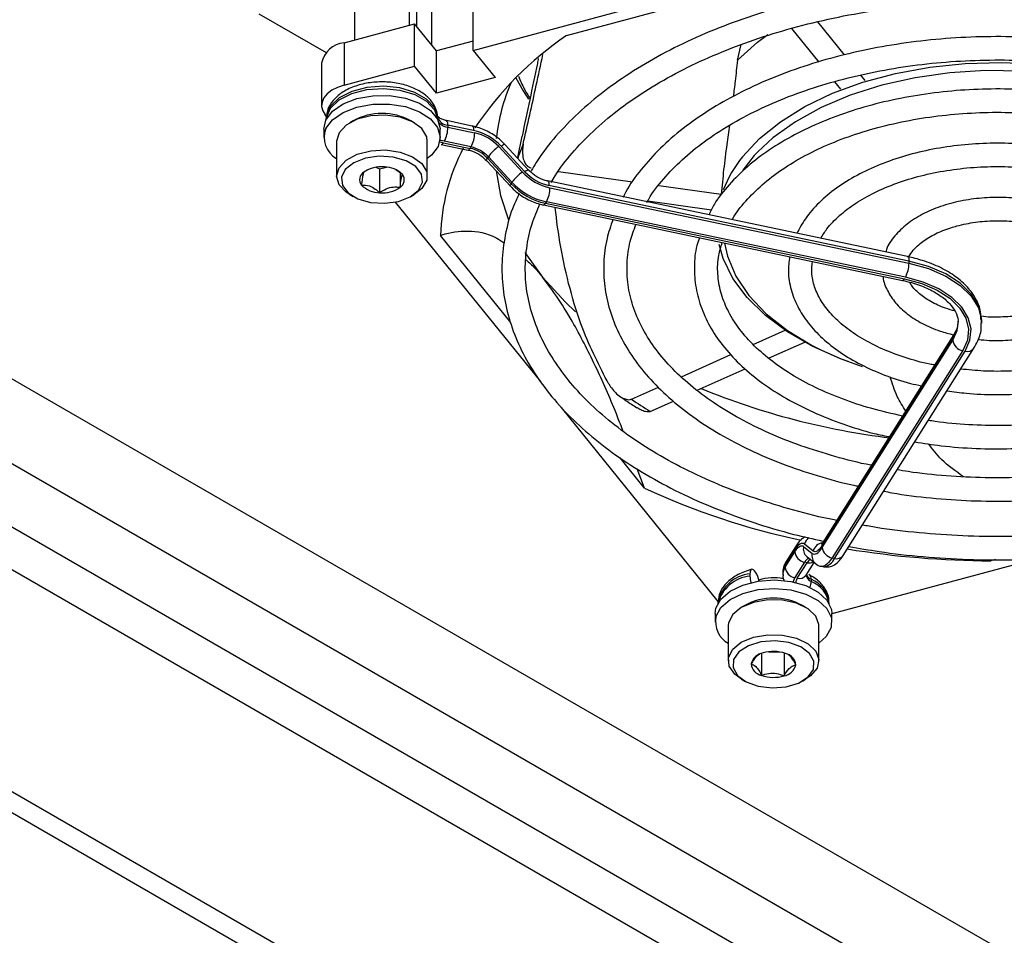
# Model space of a CAD drawing. Header units: millimetres. Extents: x 5 to 414, y 6 to 290.
# Tile 74 of 107: x 349 to 360, y 164 to 175. Entities that reach past the tile are written whole.
import ezdxf

# ---------------------------------------------------------------- set-up
doc = ezdxf.new("R2010")
doc.units = ezdxf.units.MM

msp = doc.modelspace()

# ---------------------------------------------------------------- linework, layer by layer
at = {"color": 7, "linetype": 'Continuous', "lineweight": 25}
for p, q in [((331.2981, 180.9948), (387.6646, 148.4551)), ((330.894, 180.295), (387.2605, 147.7553)), ((386.6544, 147.4054), (330.2879, 179.9451)), ((330.0859, 179.5952), (386.4524, 147.0555)), ((353.9987, 176.9801), (353.9987, 174.2446)), ((353.8325, 176.9037), (353.8325, 174.4504)), ((353.8359, 174.4461), (353.8359, 176.9214)), ((353.1481, 176.7102), (353.1481, 174.2995)), ((353.7558, 174.4631), (353.7558, 176.7102)), ((354.4577, 174.1855), (362.6145, 176.3812)), ((355.4861, 174.3486), (360.3128, 175.6479)), ((352.0961, 174.5875), (352.836, 174.1603)), ((354.4577, 174.1855), (354.4577, 174.6521)), ((353.0335, 174.2687), (353.8103, 174.4778)), ((353.8103, 174.0112), (353.8103, 174.4778)), ((354.0518, 174.1788), (353.8103, 174.4778)), ((358.2517, 174.5002), (358.5471, 174.1346)), ((357.9676, 174.4268), (358.267, 174.0561)), ((353.0335, 174.2687), (353.0335, 173.8021)), ((354.4577, 174.2881), (354.0518, 174.1788)), ((357.37, 174.0763), (357.4106, 174.2489)), ((354.0518, 173.7122), (354.0518, 174.1788)), ((354.4577, 174.1855), (354.6992, 173.8865)), ((352.7861, 174.0445), (352.7861, 173.5779)), ((353.0335, 173.8021), (353.8103, 174.0112)), ((354.0518, 173.7122), (353.8103, 174.0112)), ((358.726, 173.9131), (358.7751, 173.8523)), ((354.6992, 173.8865), (354.0518, 173.7122)), ((358.4421, 173.8393), (358.5071, 173.7589)), ((352.8484, 173.4458), (352.8262, 173.4733)), ((352.8376, 173.4347), (352.8376, 173.4274)), ((353.1337, 173.4084), (353.0983, 173.388)), ((353.8055, 173.388), (353.7702, 173.4084)), ((354.0657, 173.4498), (354.0657, 173.4285)), ((354.447, 173.3512), (354.1627, 173.4109)), ((354.1627, 173.4109), (354.1635, 173.4107)), ((354.4626, 173.3013), (354.1783, 173.361)), ((354.1783, 173.361), (354.1783, 173.3377)), ((352.8091, 173.318), (352.8091, 173.2247)), ((354.0948, 173.2247), (354.0948, 173.318)), ((354.1783, 173.3377), (354.4737, 173.2756)), ((352.9519, 173.1839), (352.9519, 172.7989)), ((353.9519, 172.7989), (353.9519, 173.1839)), ((354.0895, 173.1772), (354.1294, 173.1669)), ((354.1059, 173.1484), (354.4014, 173.0863)), ((354.1294, 173.1669), (354.4249, 173.1048)), ((354.4347, 173.1203), (354.1392, 173.1824)), ((355.0719, 172.8624), (354.8111, 173.1438)), ((354.9509, 173.0044), (354.9967, 173.2394)), ((354.4249, 173.1048), (354.4347, 173.1203)), ((354.7395, 173.1241), (355.0003, 172.8427)), ((355.0272, 172.8467), (354.7664, 173.1281)), ((354.6068, 172.9689), (354.8676, 172.6875)), ((354.6245, 173.0121), (354.6147, 172.9966)), ((354.6147, 172.9966), (354.8755, 172.7152)), ((354.8853, 172.7307), (354.6245, 173.0121)), ((353.385, 172.8956), (353.4256, 172.8785)), ((353.4256, 172.8785), (353.5018, 172.898)), ((353.4256, 172.8785), (353.4256, 172.6161)), ((353.6782, 172.816), (353.6051, 172.869)), ((353.6518, 172.8351), (353.6518, 172.6739)), ((355.3962, 172.8488), (356.2147, 172.7347)), ((354.8755, 172.7152), (354.8853, 172.7307)), ((359.2465, 171.9111), (355.2774, 172.7451)), ((353.0983, 172.5949), (353.1337, 172.5745)), ((353.7702, 172.5745), (353.8055, 172.5949)), ((359.262, 171.8613), (355.2929, 172.6952)), ((355.3041, 172.6696), (359.262, 171.8379)), ((356.5026, 172.6946), (357.1927, 172.5984)), ((355.2018, 170.5323), (353.6018, 172.5132)), ((355.265, 172.5143), (355.2552, 172.4988)), ((355.2552, 172.4988), (359.2132, 171.6671)), ((359.223, 171.6826), (355.265, 172.5143)), ((356.3818, 172.5266), (357.0845, 172.4287)), ((355.2317, 172.4802), (359.1897, 171.6486)), ((354.873, 171.1833), (354.0965, 172.1446)), ((355.0285, 171.9558), (355.2219, 171.6846)), ((359.262, 171.8613), (359.262, 171.8379)), ((360.0615, 171.1789), (360.0615, 171.2022)), ((357.5445, 170.9411), (357.8968, 171.0992)), ((357.7149, 170.79), (358.113, 170.9686)), ((359.7466, 171.0131), (358.3019, 168.7218)), ((358.306, 168.7048), (359.7466, 170.9897)), ((359.7573, 171.0515), (358.3126, 168.7601)), ((359.7466, 171.0131), (359.7466, 170.9897)), ((359.7562, 171.0497), (359.7573, 171.0515)), ((359.854, 170.8739), (358.4134, 168.589)), ((358.4402, 168.5833), (359.8808, 170.8682)), ((358.5369, 168.6157), (359.9775, 170.9006)), ((356.7529, 170.5859), (357.2995, 170.8311)), ((356.9271, 170.4365), (357.4557, 170.6737)), ((356.2025, 170.3389), (356.5004, 170.4726)), ((356.4085, 170.2038), (356.6642, 170.3185)), ((357.1594, 168.1088), (355.4325, 170.2468)), ((356.3472, 169.3582), (356.0765, 169.6934)), ((356.3472, 169.3582), (356.2666, 169.5708)), ((358.0104, 168.7124), (357.9069, 168.5483)), ((358.1005, 168.7149), (358.1954, 168.6388)), ((358.2052, 168.664), (358.1103, 168.74)), ((357.9997, 168.674), (357.8962, 168.5099)), ((357.8962, 168.4866), (358.0038, 168.6571)), ((358.1364, 168.6031), (358.2313, 168.5271)), ((360.6769, 168.58), (358.4115, 167.9702)), ((358.4134, 168.589), (358.4402, 168.5833)), ((357.8962, 168.5099), (357.8962, 168.4866)), ((358.1112, 168.5412), (358.0036, 168.3707)), ((358.0305, 168.365), (358.138, 168.5356)), ((358.138, 168.5356), (358.1112, 168.5412)), ((358.1271, 168.3974), (358.2164, 168.539)), ((358.2959, 168.4963), (358.3227, 168.4907)), ((360.2159, 168.5697), (360.1651, 168.556)), ((357.5091, 168.412), (357.5091, 168.3886)), ((357.5694, 168.4305), (357.5574, 168.4455)), ((357.8704, 168.4253), (357.8704, 168.4019)), ((358.1272, 168.3989), (358.1271, 168.3974)), ((358.1833, 168.3522), (358.1833, 168.3289)), ((357.1544, 168.0906), (357.1544, 168.0833)), ((357.4504, 168.0643), (357.4151, 168.0438)), ((358.1223, 168.0438), (358.0869, 168.0643)), ((358.383, 168.0833), (358.383, 168.0906)), ((357.1258, 167.9739), (357.1258, 167.8806)), ((358.4115, 167.8806), (358.4115, 167.9739)), ((357.2687, 167.8398), (357.2687, 167.4548)), ((358.2687, 167.4548), (358.2687, 167.8398)), ((357.6372, 167.535), (357.6372, 167.293)), ((357.7175, 167.5538), (357.8374, 167.5512)), ((357.8845, 167.5402), (357.8845, 167.2878)), ((357.4151, 167.2508), (357.4504, 167.2303)), ((358.0869, 167.2303), (358.1223, 167.2508)), ((349.0263, 166.2115), (367.512, 155.5399)), ((348.8242, 166.0949), (367.31, 155.4232))]:
    msp.add_line(p, q, dxfattribs=at)
at = {"color": 7, "linetype": 'Continuous', "lineweight": 25, "flags": 128}
for points in [[(357.37, 174.0763), (357.5911, 174.2749), (357.706, 174.3599)], [(357.4262, 173.0117), (357.6128, 173.2119), (357.8437, 173.398), (358.114, 173.5655), (358.4191, 173.7117), (358.7541, 173.8342), (359.1135, 173.9309), (359.4914, 174.0004), (359.8815, 174.0413), (360.2775, 174.0531), (360.6729, 174.0356), (361.0612, 173.9891), (361.4359, 173.9142), (361.5447, 173.8864)], [(361.4945, 173.8069), (361.2733, 173.8592), (360.8935, 173.9231), (360.5025, 173.9578), (360.107, 173.9628), (359.7138, 173.9379), (359.3295, 173.8837), (358.9608, 173.8009), (358.614, 173.691), (358.295, 173.556), (358.0092, 173.3981), (357.7616, 173.22), (357.5949, 173.066)], [(353.0335, 173.8021), (352.9612, 173.7774), (352.8987, 173.745), (352.8482, 173.7062), (352.8119, 173.6625), (352.791, 173.6155), (352.7865, 173.5671), (352.7983, 173.5191), (352.8262, 173.4733)], [(354.0657, 173.4498), (354.0304, 173.554), (353.9434, 173.6474), (353.8124, 173.7218), (353.6491, 173.7705), (353.4681, 173.7892), (353.2857, 173.7761), (353.1182, 173.7324), (352.9805, 173.6621), (352.8851, 173.5714), (352.8404, 173.4684), (352.8376, 173.4347)], [(354.9279, 173.8838), (355.0081, 173.7391), (355.0664, 173.6464)], [(352.8091, 173.318), (352.8323, 173.4168), (352.9056, 173.5136), (353.0232, 173.5945), (353.1755, 173.6531), (353.3502, 173.6845), (353.5331, 173.6862), (353.7095, 173.6581), (353.865, 173.6024), (353.9871, 173.5237), (354.0657, 173.4283), (354.0947, 173.324), (354.0948, 173.318)], [(352.8384, 173.4288), (352.8404, 173.4451), (352.8851, 173.548), (352.9805, 173.6387), (353.1182, 173.7091), (353.2857, 173.7527), (353.4681, 173.7658), (353.6491, 173.7472), (353.8124, 173.6985), (353.9434, 173.6241), (354.0304, 173.5306), (354.0657, 173.4265)], [(352.8323, 173.3235), (352.9056, 173.4203), (353.0232, 173.5012), (353.1755, 173.5598), (353.3502, 173.5911), (353.5331, 173.5929), (353.7095, 173.5647), (353.865, 173.5091), (353.9871, 173.4304), (354.0657, 173.335), (354.0947, 173.2307), (354.0716, 173.1259), (353.9983, 173.0291), (353.9519, 172.9915)], [(353.9519, 173.1839), (353.9448, 173.2324), (353.8908, 173.3222), (353.7892, 173.397), (353.6511, 173.4486), (353.4914, 173.4716), (353.3274, 173.4634), (353.1769, 173.4249), (353.0562, 173.3603), (352.9784, 173.2766), (352.9519, 173.1839)], [(354.447, 173.3511), (354.4512, 173.3491), (354.456, 173.3427), (354.4596, 173.3323), (354.4619, 173.3183), (354.4626, 173.3013)], [(354.1392, 173.1824), (354.1008, 173.1924), (354.0927, 173.195)], [(354.1059, 173.1484), (354.1077, 173.1482), (354.1145, 173.1503), (354.1218, 173.1566), (354.1294, 173.1669)], [(354.8111, 173.1438), (354.8086, 173.1454), (354.802, 173.1455), (354.7925, 173.1426), (354.7804, 173.1367), (354.7664, 173.1281)], [(353.0983, 172.5949), (353.0585, 172.6208), (352.9796, 172.7042), (352.9519, 172.7979), (352.9784, 172.8917), (353.0562, 172.9754), (353.1769, 173.04), (353.3274, 173.0785), (353.4914, 173.0867), (353.6511, 173.0637), (353.7892, 173.012), (353.8908, 172.9373), (353.9448, 172.8475), (353.9454, 172.7525), (353.8925, 172.6625), (353.8055, 172.5949)], [(354.4014, 173.0863), (354.4032, 173.0861), (354.4099, 173.0882), (354.4173, 173.0945), (354.4249, 173.1048)], [(357.5949, 173.066), (357.5564, 173.0247), (357.4298, 172.8653)], [(353.6342, 172.5206), (353.7639, 172.5709), (353.856, 172.6438), (353.8994, 172.7305), (353.8888, 172.8205), (353.8255, 172.903), (353.7171, 172.968), (353.5768, 173.0077), (353.4214, 173.0173), (353.2697, 172.9956), (353.1399, 172.9453), (353.0478, 172.8724), (353.0045, 172.7857), (353.0151, 172.6957), (353.0784, 172.6132), (353.1868, 172.5482), (353.3271, 172.5085), (353.4825, 172.4989), (353.6342, 172.5206)], [(354.6068, 172.9689), (354.6058, 172.9706), (354.6056, 172.9767), (354.6086, 172.9855), (354.6147, 172.9966)], [(354.712, 172.8555), (354.7588, 172.5835), (354.8453, 172.3158)], [(355.0719, 172.8624), (355.0694, 172.864), (355.0628, 172.8641), (355.0532, 172.8612), (355.0412, 172.8553), (355.0272, 172.8467)], [(354.8676, 172.6875), (354.8666, 172.6892), (354.8663, 172.6953), (354.8693, 172.7041), (354.8755, 172.7152)], [(355.2774, 172.7451), (355.2815, 172.7431), (355.2864, 172.7366), (355.29, 172.7262), (355.2922, 172.7123), (355.2929, 172.6952)], [(355.2317, 172.4802), (355.2335, 172.48), (355.2402, 172.4821), (355.2476, 172.4885), (355.2552, 172.4988)], [(357.227, 172.061), (357.2606, 171.9154), (357.3547, 171.6936), (357.498, 171.4808), (357.6883, 171.2805), (357.9222, 171.0964), (358.1958, 170.9314), (358.2905, 170.8834)], [(358.5913, 170.7546), (358.5185, 170.7818), (358.2037, 170.921), (357.9223, 171.0823), (357.679, 171.2631), (357.4776, 171.4603), (357.3217, 171.6707), (357.2136, 171.891), (357.1685, 172.0441)], [(359.2465, 171.9111), (359.2506, 171.9091), (359.2555, 171.9027), (359.2591, 171.8923), (359.2613, 171.8783), (359.262, 171.8613)], [(360.0615, 171.2022), (360.0603, 171.2328), (360.0267, 171.3689), (359.9476, 171.4986), (359.8263, 171.6169), (359.6673, 171.7193), (359.4768, 171.8018), (359.262, 171.8613)], [(359.262, 171.8379), (359.4768, 171.7785), (359.6673, 171.696), (359.8263, 171.5936), (359.9476, 171.4753), (360.0267, 171.3456), (360.0603, 171.2094), (360.0615, 171.177)], [(355.2219, 171.6846), (355.4754, 171.4072), (355.5867, 171.3032)], [(359.1897, 171.6486), (359.1915, 171.6484), (359.1982, 171.6505), (359.2056, 171.6568), (359.2132, 171.6671)], [(359.2132, 171.6671), (359.4027, 171.6147), (359.5708, 171.5418), (359.7111, 171.4515), (359.8182, 171.3471), (359.8879, 171.2326), (359.9176, 171.1125), (359.9061, 170.9914), (359.854, 170.8739)], [(359.8808, 170.8682), (359.9344, 170.9889), (359.9461, 171.1133), (359.9156, 171.2366), (359.8441, 171.3541), (359.7341, 171.4613), (359.5901, 171.554), (359.4175, 171.6288), (359.223, 171.6826)], [(359.8043, 171.2), (359.7932, 171.1181), (359.7466, 171.0131)], [(359.7466, 170.9897), (359.7932, 171.0947), (359.8043, 171.1856)], [(358.2905, 170.8834), (358.5043, 170.7885), (358.7464, 170.7002)], [(358.1103, 168.74), (358.0989, 168.7466), (358.0866, 168.7489), (358.0734, 168.7468), (358.0595, 168.7405), (358.0451, 168.7299), (358.0302, 168.7152), (358.015, 168.6965), (357.9997, 168.674)], [(358.0038, 168.6571), (358.0172, 168.6768), (358.0305, 168.6932), (358.0435, 168.706), (358.0561, 168.7153), (358.0683, 168.7208), (358.0798, 168.7226), (358.0906, 168.7206), (358.1005, 168.7149)], [(358.1954, 168.6388), (358.2068, 168.6323), (358.2191, 168.63), (358.2323, 168.632), (358.2461, 168.6384), (358.2606, 168.6489), (358.2755, 168.6636), (358.2907, 168.6823), (358.306, 168.7048)], [(358.3019, 168.7218), (358.2885, 168.7021), (358.2752, 168.6857), (358.2622, 168.6728), (358.2496, 168.6636), (358.2374, 168.658), (358.2259, 168.6562), (358.2151, 168.6582), (358.2052, 168.664)], [(358.4134, 168.589), (358.3942, 168.5608), (358.3752, 168.5374), (358.3566, 168.5191), (358.3386, 168.5059), (358.3212, 168.4979), (358.3048, 168.4954), (358.2969, 168.4961)], [(357.5574, 168.4455), (357.5479, 168.4554), (357.5389, 168.4613), (357.5305, 168.463), (357.5232, 168.4604), (357.5172, 168.4537), (357.5127, 168.4431), (357.51, 168.429), (357.5091, 168.412)], [(358.0036, 168.3707), (357.991, 168.345), (357.9857, 168.3232)], [(357.1258, 167.9739), (357.1339, 168.0326), (357.1882, 168.1334), (357.2896, 168.2214), (357.4298, 168.2893), (357.5974, 168.3316), (357.7789, 168.345), (357.9596, 168.3283), (358.1248, 168.2829), (358.2611, 168.2125), (358.3576, 168.1227), (358.4064, 168.0209), (358.4115, 167.9739)], [(357.1339, 167.9392), (357.1882, 168.0401), (357.2896, 168.128), (357.4298, 168.1959), (357.5974, 168.2383), (357.7789, 168.2517), (357.9596, 168.235), (358.1248, 168.1896), (358.2611, 168.1191), (358.3576, 168.0294), (358.4064, 167.9276), (358.4035, 167.8219), (358.3491, 167.7211), (358.2687, 167.6473)], [(358.2687, 167.8398), (358.2681, 167.8531), (358.2336, 167.946), (358.1487, 168.0274), (358.0226, 168.0884), (357.869, 168.1225), (357.7045, 168.126), (357.547, 168.0985), (357.4135, 168.0429), (357.3184, 167.9653), (357.2722, 167.8741), (357.2687, 167.8398)], [(357.4151, 167.2508), (357.3404, 167.3059), (357.2798, 167.3943), (357.2722, 167.4892), (357.3184, 167.5804), (357.4135, 167.658), (357.547, 167.7135), (357.7045, 167.7411), (357.869, 167.7376), (358.0226, 167.7035), (358.1487, 167.6424), (358.2336, 167.561), (358.2681, 167.4681), (358.2486, 167.3738), (358.177, 167.2882), (358.1223, 167.2508)], [(357.7522, 167.1544), (357.907, 167.1668), (358.0451, 167.209), (358.1499, 167.276), (358.2087, 167.3596), (358.2144, 167.4497), (358.1664, 167.5356), (358.0704, 167.6068), (357.938, 167.6547), (357.7851, 167.6736), (357.6303, 167.6612), (357.4922, 167.619), (357.3875, 167.552), (357.3287, 167.4684), (357.323, 167.3783), (357.371, 167.2924), (357.467, 167.2212), (357.5994, 167.1733), (357.7522, 167.1544)]]:
    msp.add_lwpolyline(points, dxfattribs=at)
at = {"color": 7, "linetype": 'Continuous', "lineweight": 25}
for centre, radius, start, end in [((357.5855, 171.2569), 3.7371, 124.17793, 146.27343), ((353.0624, 173.9881), 0.282, 95.88248, 168.48076), ((356.7174, 173.0061), 2.0162, 155.73597, 174.07546), ((353.4519, 172.8222), 0.667, 61.50273, 118.49727), ((354.1851, 173.4855), 0.1247, 196.64633, 266.87077), ((354.2036, 173.5033), 0.1675, 224.38559, 261.31232), ((354.1253, 173.3723), 0.0541, 348.02104, 45.17295), ((353.0868, 173.2276), 0.272, 159.36566, 240.27013), ((353.8435, 173.3394), 0.3348, 332.03449, 359.71321), ((354.139, 173.2773), 0.3348, 332.03449, 359.71321), ((354.3387, 172.7308), 0.5838, 42.88976, 77.74014), ((354.3653, 172.7765), 0.5108, 42.88976, 77.74014), ((356.3223, 172.0771), 2.2268, 152.43022, 178.26515), ((354.3474, 172.7483), 0.3649, 42.88976, 77.74014), ((354.3572, 172.7638), 0.3649, 42.88976, 77.74014), ((354.9867, 172.7553), 0.444, 123.82477, 144.66168), ((358.5111, 172.1408), 1.3912, 141.2439, 158.6963), ((353.3026, 172.7595), 0.097, 121.3944, 217.61529), ((353.4449, 172.5592), 0.3426, 84.41989, 124.27383), ((353.4795, 172.6237), 0.2765, 44.07207, 90.26279), ((353.6013, 172.7568), 0.097, 301.3944, 37.61529), ((355.2474, 172.4739), 0.444, 123.82477, 144.66168), ((355.428, 173.24), 0.5838, 222.88976, 257.74014), ((355.4014, 173.1944), 0.5108, 222.88976, 257.74014), ((355.4102, 173.2118), 0.7297, 222.88976, 257.74014), ((355.4199, 173.2273), 0.7297, 222.88976, 257.74014), ((353.4244, 172.8926), 0.2765, 224.07207, 270.26279), ((353.4589, 172.957), 0.3426, 264.41989, 304.27383), ((354.9693, 172.6712), 0.3348, 332.03449, 359.71321), ((358.9273, 171.8396), 0.3348, 332.03449, 359.71321), ((359.8175, 171.014), 0.071, 149.78133, 180.72126), ((359.8766, 171.0025), 0.1307, 185.62026, 260.02428), ((359.906, 170.9535), 0.0889, 253.54315, 323.51443), ((360.0185, 177.891), 8.0356, 247.70839, 263.11787), ((358.8317, 174.1234), 4.6082, 235.21099, 238.2748), ((359.7451, 176.6832), 8.0748, 245.11481, 258.04122), ((358.2263, 168.7106), 0.1197, 123.82975, 165.76585), ((358.0705, 168.6749), 0.0708, 148.08265, 180.74636), ((358.2052, 168.6869), 0.1083, 165.01996, 230.62561), ((358.3198, 168.6356), 0.1181, 96.34649, 166.10035), ((358.3727, 168.7227), 0.0708, 148.05182, 180.74679), ((358.436, 168.7176), 0.1307, 185.62026, 260.02428), ((360.2257, 178.9052), 10.3494, 260.86129, 269.66452), ((358.1338, 168.6699), 0.1307, 185.62026, 260.02428), ((358.2047, 168.4927), 0.1054, 116.93818, 152.58155), ((358.3001, 168.6108), 0.1083, 165.01857, 230.76425), ((358.2989, 168.6412), 0.1527, 279.38958, 337.74509), ((358.4654, 168.6686), 0.0889, 253.54549, 323.47571), ((358.0266, 168.4238), 0.1562, 146.55617, 179.14925), ((358.0267, 168.4004), 0.1563, 146.56443, 178.81171), ((357.967, 168.5108), 0.0708, 148.05182, 180.74679), ((358.0263, 168.4993), 0.1307, 185.62026, 260.02428), ((358.2553, 168.4687), 0.135, 128.19031, 150.28974), ((358.1623, 168.6346), 0.1019, 256.23062, 297.75619), ((357.5472, 168.0135), 0.4002, 95.46046, 168.90277), ((357.5521, 167.9804), 0.4105, 96.02332, 165.2816), ((357.7925, 168.3941), 0.2835, 181.11063, 195.97032), ((357.3619, 168.2843), 0.2539, 11.20752, 35.15849), ((357.7689, 167.8445), 0.5253, 78.1623, 107.80203), ((358.1185, 168.3071), 0.1054, 146.67662, 174.61575), ((358.0557, 168.4503), 0.0889, 253.54549, 323.47571), ((358.2168, 168.4128), 0.0904, 189.30678, 248.19596), ((358.2238, 168.4444), 0.1007, 203.53418, 246.27847), ((358.1286, 168.359), 0.0551, 352.91603, 55.87359), ((358.0149, 168.3338), 0.1684, 335.72053, 358.3396), ((358.07, 168.0588), 0.3146, 5.80112, 68.89855), ((358.0652, 168.0296), 0.3218, 9.86897, 68.47263), ((357.7687, 167.4777), 0.6673, 61.51747, 118.48253), ((357.4027, 167.8863), 0.274, 168.85474, 240.71309), ((357.6784, 167.3805), 0.1617, 99.08959, 166.16268), ((357.7684, 167.1512), 0.4058, 71.04877, 106.52959), ((357.8718, 167.3928), 0.145, 6.31913, 78.74097), ((357.6655, 167.4352), 0.145, 186.31913, 258.74097), ((357.8589, 167.4474), 0.1617, 279.08959, 346.16268), ((357.769, 167.6768), 0.4058, 251.04877, 286.52959)]:
    msp.add_arc(centre, radius, start, end, dxfattribs=at)
for points, knots in [([(362.0438, 174.8018), (361.9631, 174.8189), (361.7267, 174.869), (361.3199, 174.9248), (360.8291, 174.9701), (360.3329, 174.988), (359.8361, 174.9799), (359.3425, 174.9454), (358.8563, 174.885), (358.3813, 174.799), (357.9215, 174.6881), (357.4807, 174.5532), (357.0623, 174.3952), (356.6699, 174.2154), (356.3067, 174.0149), (355.9758, 173.7954), (355.6797, 173.5585), (355.423, 173.3055), (355.2257, 173.071), (355.1328, 172.9167), (355.096, 172.8556)], [0, 0, 0, 0, 0.0301688, 0.0883339, 0.146484, 0.2046254, 0.2627645, 0.3209073, 0.3790591, 0.4372265, 0.4954165, 0.5536353, 0.6118887, 0.6701805, 0.7285113, 0.7868757, 0.8452561, 0.9036084, 0.9618724, 1, 1, 1, 1]), ([(355.3182, 172.7274), (355.3316, 172.7517), (355.3925, 172.8625), (355.5439, 173.0525), (355.7713, 173.2939), (356.0403, 173.522), (356.3446, 173.7355), (356.6827, 173.9323), (357.0517, 174.1108), (357.4484, 174.2692), (357.8695, 174.4062), (358.3113, 174.5203), (358.77, 174.6107), (359.2416, 174.6763), (359.722, 174.7166), (360.2069, 174.7312), (360.6922, 174.7202), (361.1731, 174.6825), (361.5991, 174.6289), (361.8575, 174.5774), (361.9631, 174.5563)], [0, 0, 0, 0, 0.0166949, 0.0760592, 0.135132, 0.1940252, 0.2528279, 0.3115999, 0.3703702, 0.4291587, 0.4879756, 0.546823, 0.6056989, 0.6645983, 0.7235155, 0.7824436, 0.8413758, 0.9003039, 0.9592195, 1, 1, 1, 1]), ([(361.7292, 174.179), (361.6623, 174.194), (361.4575, 174.2401), (361.0996, 174.29), (360.6617, 174.3293), (360.2188, 174.3411), (359.7763, 174.3267), (359.3384, 174.2861), (358.9098, 174.2195), (358.4949, 174.1277), (358.0977, 174.0115), (357.7225, 173.8719), (357.3731, 173.7103), (357.0531, 173.5279), (356.7662, 173.3265), (356.5144, 173.1082), (356.3053, 172.874), (356.17, 172.6917), (356.1191, 172.5852), (356.1092, 172.5646)], [0, 0, 0, 0, 0.0308258, 0.094333, 0.157817, 0.2212885, 0.2847588, 0.3482375, 0.4117346, 0.475262, 0.5388311, 0.6024525, 0.6661338, 0.7298764, 0.7936701, 0.8574738, 0.9212016, 0.9847299, 1, 1, 1, 1]), ([(355.0078, 173.1493), (355.0564, 173.3653), (355.1296, 173.6907), (355.2022, 174.0259), (355.2266, 174.1386)], [0, 0, 0, 0, 0.6639036, 1, 1, 1, 1]), ([(355.1754, 174.0972), (355.1719, 174.0788), (355.1428, 173.9266), (355.0783, 173.6353), (355.0241, 173.3724), (354.9967, 173.2394)], [0, 0, 0, 0, 0.0638551, 0.5262467, 1, 1, 1, 1]), ([(356.3711, 172.5066), (356.378, 172.5199), (356.4247, 172.6094), (356.5526, 172.7691), (356.7552, 172.9814), (356.9996, 173.1802), (357.2784, 173.3641), (357.5902, 173.5308), (357.9312, 173.6784), (358.2979, 173.8053), (358.6863, 173.9097), (359.0921, 173.9905), (359.5108, 174.0467), (359.9376, 174.0775), (360.368, 174.0828), (360.7966, 174.0618), (361.2049, 174.019), (361.4625, 173.9712), (361.5839, 173.9486)], [0, 0, 0, 0, 0.0116432, 0.0787438, 0.1453513, 0.211674, 0.27787, 0.3440353, 0.4102094, 0.4764225, 0.5426839, 0.6089915, 0.6753374, 0.7417109, 0.8080998, 0.8744914, 0.9408693, 1, 1, 1, 1]), ([(357.37, 174.0763), (357.3623, 173.9999), (357.3489, 173.8665), (357.3317, 173.7331), (357.3243, 173.6762)], [0, 0, 0, 0, 0.5734961, 1, 1, 1, 1]), ([(354.9573, 173.9013), (354.9775, 173.8532), (355.0167, 173.7596), (355.0617, 173.6892), (355.0835, 173.655)], [0, 0, 0, 0, 0.5148054, 1, 1, 1, 1]), ([(354.0655, 173.4554), (354.0616, 173.4804), (354.052, 173.5421), (353.9988, 173.6317), (353.9075, 173.7158), (353.783, 173.7821), (353.6316, 173.8258), (353.4653, 173.8423), (353.2975, 173.8302), (353.14, 173.7898), (353.0075, 173.7241), (352.9106, 173.6384), (352.8495, 173.5417), (352.8426, 173.4717), (352.8393, 173.4391)], [0, 0, 0, 0, 0.05412133, 0.13363768, 0.21587742, 0.30415337, 0.39564803, 0.4870573, 0.57846956, 0.67056874, 0.76419724, 0.84996586, 0.9299846, 1, 1, 1, 1]), ([(361.3874, 173.6369), (361.3481, 173.6462), (361.1886, 173.6841), (360.8939, 173.7248), (360.5094, 173.7578), (360.1202, 173.7626), (359.7329, 173.7413), (359.3522, 173.6938), (358.9833, 173.6205), (358.6311, 173.5225), (358.3001, 173.4007), (357.9948, 173.2565), (357.7195, 173.0916), (357.4773, 172.9078), (357.2749, 172.7067), (357.1318, 172.5272), (357.0741, 172.4114), (357.0543, 172.3717)], [0, 0, 0, 0, 0.0235823, 0.0956597, 0.1676985, 0.239719, 0.3117432, 0.3837877, 0.455874, 0.528025, 0.600262, 0.6726013, 0.7450464, 0.8175734, 0.8900724, 0.962348, 1, 1, 1, 1]), ([(357.3139, 172.3172), (357.3163, 172.322), (357.351, 172.3925), (357.4586, 172.5238), (357.6373, 172.7059), (357.8581, 172.8743), (358.1121, 173.0273), (358.3975, 173.1624), (358.71, 173.2775), (359.0451, 173.3707), (359.3979, 173.4405), (359.7634, 173.4858), (360.1359, 173.5055), (360.5105, 173.5003), (360.879, 173.4667), (361.1248, 173.4345), (361.2412, 173.4074), (361.2425, 173.4071)], [0, 0, 0, 0, 0.0056518, 0.0832993, 0.160048, 0.2363286, 0.3124395, 0.3885262, 0.4646587, 0.5408709, 0.6171637, 0.6935226, 0.769926, 0.8463495, 0.9227657, 0.9991419, 1, 1, 1, 1]), ([(354.1627, 173.4109), (354.1497, 173.4142), (354.1183, 173.4221), (354.0823, 173.4404), (354.0652, 173.4577), (354.0655, 173.4578), (354.0656, 173.4579)], [0, 0, 0, 0, 0.2133074, 0.5151355, 0.8023113, 1, 1, 1, 1]), ([(357.2822, 173.3601), (357.2725, 173.2891), (357.2498, 173.1235), (357.2167, 172.8671), (357.2007, 172.6884), (357.1927, 172.5984)], [0, 0, 0, 0, 0.2714931, 0.6335452, 1, 1, 1, 1]), ([(354.8111, 173.1438), (354.7903, 173.1646), (354.7319, 173.2229), (354.6167, 173.2969), (354.5109, 173.337), (354.4546, 173.3495), (354.447, 173.3512)], [0, 0, 0, 0, 0.2080473, 0.5851097, 0.9440926, 1, 1, 1, 1]), ([(355.0078, 173.1493), (355.0069, 173.1471), (355.0031, 173.1387), (354.9994, 173.1303), (354.9967, 173.1241)], [0, 0, 0, 0, 0.26121728, 1, 1, 1, 1]), ([(355.0078, 173.1493), (355.0029, 173.1066), (354.9953, 173.0412), (355.0163, 172.9641), (355.0405, 172.9226), (355.0667, 172.9001), (355.0859, 172.8923), (355.0959, 172.8907), (355.0976, 172.8904)], [0, 0, 0, 0, 0.4194787, 0.6433073, 0.8042161, 0.9036154, 0.9845462, 1, 1, 1, 1]), ([(361.0334, 173.0755), (360.9554, 173.0919), (360.7759, 173.1295), (360.4805, 173.158), (360.1576, 173.1653), (359.8358, 173.1451), (359.5217, 173.0987), (359.2213, 173.0265), (358.9403, 172.9299), (358.684, 172.8101), (358.4572, 172.669), (358.2662, 172.5081), (358.1177, 172.3408), (358.0555, 172.2217), (358.0271, 172.1673)], [0, 0, 0, 0, 0.065973, 0.151797, 0.2375735, 0.3233571, 0.4091911, 0.49513, 0.5812321, 0.667547, 0.7540936, 0.8408097, 0.9273387, 1, 1, 1, 1]), ([(354.4014, 173.0863), (354.4179, 173.0821), (354.4659, 173.0697), (354.5408, 173.0313), (354.5861, 172.9886), (354.6068, 172.9689)], [0, 0, 0, 0, 0.221421, 0.6429785, 1, 1, 1, 1]), ([(354.9967, 173.1241), (354.994, 173.1174), (354.9767, 173.0742), (354.9617, 173.0308), (354.949, 172.9941)], [0, 0, 0, 0, 0.1554755, 1, 1, 1, 1]), ([(353.252, 172.8423), (353.2483, 172.8339), (353.2418, 172.8197), (353.2324, 172.76), (353.2278, 172.7186), (353.2257, 172.7003)], [0, 0, 0, 0, 0.4391165, 0.7513669, 1, 1, 1, 1]), ([(353.2894, 172.8657), (353.2882, 172.8652), (353.2749, 172.8596), (353.2629, 172.8505), (353.252, 172.8423)], [0, 0, 0, 0, 0.0946531, 1, 1, 1, 1]), ([(353.6518, 172.6739), (353.6556, 172.7063), (353.6621, 172.7616), (353.6714, 172.803), (353.6761, 172.812), (353.6782, 172.816)], [0, 0, 0, 0, 0.4391165, 0.7513669, 1, 1, 1, 1]), ([(355.2774, 172.7451), (355.2608, 172.7493), (355.2129, 172.7616), (355.1379, 172.8), (355.0926, 172.8428), (355.0719, 172.8624)], [0, 0, 0, 0, 0.221421, 0.6429785, 1, 1, 1, 1]), ([(358.2906, 172.1119), (358.3111, 172.1471), (358.3614, 172.2336), (358.4908, 172.3651), (358.668, 172.5012), (358.8808, 172.6217), (359.1229, 172.724), (359.39, 172.8057), (359.6762, 172.8646), (359.9751, 172.899), (360.2805, 172.9089), (360.5832, 172.8905), (360.788, 172.868), (360.8848, 172.8455), (360.8879, 172.8447)], [0, 0, 0, 0, 0.0645691, 0.1590495, 0.2522304, 0.3450182, 0.4377772, 0.5306711, 0.6237437, 0.7169662, 0.810282, 0.9036248, 0.9969099, 1, 1, 1, 1]), ([(353.2257, 172.7003), (353.2543, 172.7002), (353.3033, 172.7001), (353.3745, 172.661), (353.4099, 172.6299), (353.4256, 172.6161)], [0, 0, 0, 0, 0.4391165, 0.7513669, 1, 1, 1, 1]), ([(353.4256, 172.6161), (353.4367, 172.6236), (353.4718, 172.6472), (353.5362, 172.6762), (353.6029, 172.6817), (353.639, 172.676), (353.6518, 172.6739)], [0, 0, 0, 0, 0.1560255, 0.4937074, 0.8190578, 1, 1, 1, 1]), ([(354.9646, 172.6053), (354.9437, 172.562), (354.8773, 172.4245), (354.8128, 172.185), (354.7702, 171.8911), (354.7756, 171.5965), (354.8255, 171.3045), (354.9201, 171.0169), (355.0583, 170.736), (355.2394, 170.4636), (355.4621, 170.202), (355.7247, 169.9534), (356.0251, 169.7199), (356.3604, 169.5037), (356.728, 169.3065), (357.1243, 169.1298), (357.5468, 168.976), (357.943, 168.8559), (358.2047, 168.798), (358.3112, 168.7745)], [0, 0, 0, 0, 0.0283373, 0.0900583, 0.1514261, 0.2125411, 0.2735777, 0.3346814, 0.3960259, 0.4576996, 0.5196986, 0.5819563, 0.6443853, 0.7069069, 0.7694636, 0.8320119, 0.8945366, 0.9570323, 1, 1, 1, 1]), ([(354.8676, 172.6875), (354.8884, 172.6668), (354.9469, 172.6084), (355.062, 172.5345), (355.1679, 172.4944), (355.2241, 172.4819), (355.2317, 172.4802)], [0, 0, 0, 0, 0.2080473, 0.5851097, 0.9440926, 1, 1, 1, 1]), ([(358.4653, 169.0022), (358.4562, 169.0039), (358.2931, 169.0331), (357.9896, 169.1126), (357.5612, 169.2413), (357.1577, 169.3946), (356.7809, 169.5675), (356.4344, 169.7593), (356.121, 169.9679), (355.8434, 170.1914), (355.6038, 170.4276), (355.4039, 170.6744), (355.2452, 170.9297), (355.1285, 171.1917), (355.0549, 171.4588), (355.0248, 171.7293), (355.0406, 172.0012), (355.0932, 172.2565), (355.1619, 172.4186), (355.1928, 172.4914)], [0, 0, 0, 0, 0.0036838, 0.0663258, 0.1289333, 0.1915003, 0.2540229, 0.3165015, 0.378944, 0.4413709, 0.5038069, 0.5663102, 0.6289711, 0.6919092, 0.7552487, 0.819055, 0.8832495, 0.947541, 1, 1, 1, 1]), ([(359.7225, 172.4974), (359.6843, 172.4863), (359.5734, 172.4539), (359.406, 172.381), (359.234, 172.2726), (359.1022, 172.1415), (359.0247, 172.0351), (359.0085, 171.9713), (359.006, 171.9616)], [0, 0, 0, 0, 0.1114534, 0.3230012, 0.5362061, 0.7504626, 0.9623338, 1, 1, 1, 1]), ([(360.6786, 172.5128), (360.6327, 172.5234), (360.512, 172.5512), (360.3027, 172.5666), (360.0628, 172.5608), (359.868, 172.5336), (359.7583, 172.5063), (359.7225, 172.4974)], [0, 0, 0, 0, 0.1499385, 0.3938831, 0.6376494, 0.8817315, 1, 1, 1, 1]), ([(355.9525, 170.5034), (355.8495, 170.7042), (355.6763, 171.0421), (355.518, 171.5623), (355.4151, 172.0161), (355.3786, 172.3086), (355.3605, 172.4532)], [0, 0, 0, 0, 0.3259605, 0.5482573, 0.7766416, 1, 1, 1, 1]), ([(355.9976, 172.3193), (355.9737, 172.2498), (355.9202, 172.0942), (355.891, 171.8467), (355.9004, 171.5827), (355.9563, 171.3216), (356.0559, 171.0661), (356.1988, 170.8183), (356.3837, 170.5804), (356.6093, 170.3548), (356.873, 170.1441), (357.1722, 169.9504), (357.5035, 169.7762), (357.8627, 169.6223), (358.2479, 169.4935), (358.5302, 169.4128), (358.6868, 169.3826), (358.7031, 169.3795)], [0, 0, 0, 0, 0.05745458, 0.12853551, 0.19921023, 0.26977484, 0.34049735, 0.41165453, 0.4833487, 0.55551928, 0.62802168, 0.70070654, 0.77346128, 0.84620413, 0.91890774, 0.99156502, 1, 1, 1, 1]), ([(359.7894, 172.2491), (359.823, 172.2574), (359.9216, 172.2818), (360.0982, 172.3056), (360.3121, 172.3076), (360.4609, 172.2985), (360.53, 172.2828), (360.5332, 172.2821)], [0, 0, 0, 0, 0.1450876, 0.4249023, 0.7057255, 0.9867103, 1, 1, 1, 1]), ([(354.0965, 172.1446), (354.1029, 172.1467), (354.1996, 172.1788), (354.3976, 172.2066), (354.6309, 172.1725), (354.7732, 172.0797), (354.8017, 172.0611)], [0, 0, 0, 0, 0.0298523, 0.4562239, 0.8909202, 1, 1, 1, 1]), ([(358.8486, 169.6101), (358.8461, 169.6106), (358.7068, 169.6347), (358.444, 169.7049), (358.0672, 169.8211), (357.7163, 169.9617), (357.3932, 170.1211), (357.102, 170.2983), (356.8456, 170.4909), (356.6266, 170.6964), (356.4471, 170.9124), (356.3084, 171.1366), (356.2118, 171.3669), (356.1575, 171.6018), (356.1483, 171.8396), (356.1765, 172.0621), (356.2291, 172.2035), (356.2523, 172.2658)], [0, 0, 0, 0, 0.0013012, 0.0732819, 0.145205, 0.2170594, 0.2888389, 0.3605473, 0.4322074, 0.5038609, 0.5755882, 0.6475415, 0.7199403, 0.7930213, 0.8668899, 0.941313, 1, 1, 1, 1]), ([(359.2619, 171.9071), (359.2759, 171.9318), (359.3085, 171.9893), (359.4074, 172.0788), (359.5487, 172.1645), (359.6831, 172.2189), (359.7676, 172.2429), (359.7894, 172.2491)], [0, 0, 0, 0, 0.186794, 0.4344824, 0.6757191, 0.9162004, 1, 1, 1, 1]), ([(356.9512, 172.1189), (356.9414, 172.0903), (356.9056, 171.9857), (356.8905, 171.7994), (356.9064, 171.566), (356.9699, 171.3365), (357.0762, 171.1141), (357.225, 170.9009), (357.4148, 170.6994), (357.6434, 170.5122), (357.9077, 170.3423), (358.2035, 170.1916), (358.5275, 170.0639), (358.8144, 169.9727), (358.9978, 169.934), (359.0592, 169.921)], [0, 0, 0, 0, 0.0312233, 0.1143561, 0.1968248, 0.2791591, 0.3618802, 0.4454176, 0.5298325, 0.6149135, 0.7003705, 0.7859702, 0.8715489, 0.9570585, 1, 1, 1, 1]), ([(359.1905, 170.1525), (359.076, 170.1785), (358.8461, 170.2306), (358.5254, 170.3379), (358.228, 170.4644), (357.9609, 170.61), (357.7273, 170.7714), (357.5305, 170.946), (357.3729, 171.1308), (357.2561, 171.323), (357.1803, 171.5206), (357.1485, 171.7221), (357.1533, 171.9047), (357.1888, 172.0193), (357.2033, 172.066)], [0, 0, 0, 0, 0.0843655, 0.1693865, 0.25428, 0.339036, 0.4236732, 0.5082624, 0.5929153, 0.6779084, 0.7636843, 0.8507464, 0.9392423, 1, 1, 1, 1]), ([(355.0404, 171.8747), (355.0727, 171.8465), (355.1327, 171.7939), (355.1937, 171.7191), (355.2219, 171.6846)], [0, 0, 0, 0, 0.538122, 1, 1, 1, 1]), ([(357.9455, 171.91), (357.9386, 171.8543), (357.9236, 171.7333), (357.9558, 171.5466), (358.029, 171.3569), (358.1456, 171.1763), (358.3026, 171.0075), (358.4983, 170.8533), (358.7287, 170.7167), (358.99, 170.6025), (359.2163, 170.5248), (359.3593, 170.4946), (359.4007, 170.4859)], [0, 0, 0, 0, 0.0895465, 0.1945419, 0.2994805, 0.4056374, 0.5136494, 0.6232275, 0.7336729, 0.8443787, 0.9549912, 1, 1, 1, 1]), ([(359.5458, 170.7161), (359.5281, 170.719), (359.4132, 170.7381), (359.2161, 170.7965), (358.9634, 170.89), (358.7408, 171.0045), (358.5513, 171.1339), (358.3993, 171.2752), (358.2865, 171.4244), (358.2155, 171.5782), (358.1829, 171.7226), (358.1937, 171.8158), (358.1985, 171.8569)], [0, 0, 0, 0, 0.0203613, 0.1317246, 0.2428135, 0.3535721, 0.4640113, 0.5743044, 0.6847554, 0.7962405, 0.91023, 1, 1, 1, 1]), ([(360.0556, 171.2167), (360.0554, 171.2456), (360.0549, 171.3236), (360.004, 171.4461), (359.9123, 171.5767), (359.7803, 171.6936), (359.613, 171.793), (359.4316, 171.8666), (359.3026, 171.8976), (359.2465, 171.9111)], [0, 0, 0, 0, 0.0885574, 0.2388595, 0.391074, 0.5485551, 0.710423, 0.874027, 1, 1, 1, 1]), ([(356.1098, 169.9842), (356.0898, 170.0376), (355.9995, 170.279), (355.8192, 170.6825), (355.5998, 171.1178), (355.3975, 171.453), (355.2808, 171.6069), (355.2219, 171.6846)], [0, 0, 0, 0, 0.0780993, 0.3531734, 0.6336311, 0.81519, 1, 1, 1, 1]), ([(358.9759, 171.6935), (358.976, 171.6893), (358.9773, 171.6346), (359.0223, 171.5331), (359.1094, 171.3973), (359.2397, 171.2751), (359.4056, 171.1704), (359.5798, 171.0921), (359.7045, 171.0608), (359.7551, 171.048)], [0, 0, 0, 0, 0.0140022, 0.1791266, 0.3459147, 0.5184761, 0.6964017, 0.8768033, 1, 1, 1, 1]), ([(359.1897, 171.6486), (359.2228, 171.6409), (359.3192, 171.6186), (359.464, 171.5652), (359.607, 171.4858), (359.7139, 171.395), (359.7784, 171.3002), (359.8058, 171.231), (359.8015, 171.1924), (359.8005, 171.184)], [0, 0, 0, 0, 0.0902988, 0.2634718, 0.4355023, 0.6062103, 0.7768522, 0.9512608, 1, 1, 1, 1]), ([(359.7662, 171.3113), (359.7316, 171.3208), (359.6337, 171.3475), (359.4988, 171.4133), (359.3724, 171.5006), (359.2971, 171.5758), (359.2769, 171.6176), (359.2717, 171.6284)], [0, 0, 0, 0, 0.1416566, 0.4000976, 0.6562903, 0.9113116, 1, 1, 1, 1]), ([(360.8458, 171.3552), (360.7931, 171.3357), (360.6816, 171.2943), (360.4841, 171.2562), (360.2723, 171.242), (360.1247, 171.2422), (360.0548, 171.2535), (360.0536, 171.2537)], [0, 0, 0, 0, 0.2285675, 0.4832589, 0.7390514, 0.9953399, 1, 1, 1, 1]), ([(359.8, 171.2006), (359.8003, 171.1789), (359.8009, 171.1305), (359.7728, 171.0796), (359.7573, 171.0515)], [0, 0, 0, 0, 0.4473511, 1, 1, 1, 1]), ([(360.0248, 170.9996), (360.0356, 170.998), (360.1238, 170.9845), (360.2974, 170.9848), (360.535, 171.0031), (360.7645, 171.0502), (360.9724, 171.1246), (361.1097, 171.1878), (361.1651, 171.2317), (361.1701, 171.2357)], [0, 0, 0, 0, 0.0266876, 0.2166552, 0.4066889, 0.5971241, 0.7883909, 0.9809161, 1, 1, 1, 1]), ([(359.9775, 170.9006), (359.9923, 170.927), (360.033, 171), (360.0636, 171.0951), (360.0579, 171.1616), (360.0565, 171.177)], [0, 0, 0, 0, 0.3041087, 0.8393324, 1, 1, 1, 1]), ([(361.1262, 170.7596), (361.078, 170.7474), (360.9375, 170.7118), (360.6914, 170.6704), (360.3898, 170.6455), (360.1002, 170.6438), (359.9164, 170.6624), (359.8327, 170.6709)], [0, 0, 0, 0, 0.1196207, 0.3486905, 0.5781596, 0.8077992, 1, 1, 1, 1]), ([(359.2262, 170.2091), (359.1927, 170.2621), (359.1167, 170.3826), (359.0768, 170.5127), (359.0544, 170.5856)], [0, 0, 0, 0, 0.4399926, 1, 1, 1, 1]), ([(355.9525, 170.5034), (355.9786, 170.4666), (356.0187, 170.4102), (356.09, 170.3587), (356.1379, 170.3373), (356.1734, 170.3319), (356.1928, 170.3348), (356.2011, 170.3383), (356.2025, 170.3389)], [0, 0, 0, 0, 0.41947866, 0.64330728, 0.80421606, 0.90361536, 0.98454622, 1, 1, 1, 1]), ([(359.6823, 170.4324), (359.7528, 170.422), (359.9277, 170.3963), (360.2163, 170.3853), (360.5389, 170.396), (360.8506, 170.4337), (361.0665, 170.478), (361.1764, 170.5069), (361.1931, 170.5113)], [0, 0, 0, 0, 0.1408177, 0.3493973, 0.5579502, 0.7665949, 0.9645469, 1, 1, 1, 1]), ([(356.0685, 170.3768), (356.0938, 170.3581), (356.1557, 170.3126), (356.2231, 170.27), (356.2628, 170.2449)], [0, 0, 0, 0, 0.4102541, 1, 1, 1, 1]), ([(358.6002, 168.7161), (358.7102, 168.6961), (358.9783, 168.6472), (359.4178, 168.5989), (359.9118, 168.5677), (360.4089, 168.5637), (360.9045, 168.5858), (361.3947, 168.6341), (361.8754, 168.7082), (362.2512, 168.788), (362.5453, 168.8633), (362.8338, 168.9459), (363.1966, 169.0688), (363.6032, 169.2372), (363.9823, 169.4269), (364.3305, 169.6365), (364.6462, 169.8642), (364.9213, 170.1097), (365.0994, 170.2906), (365.1727, 170.3924), (365.1806, 170.4034)], [0, 0, 0, 0, 0.0441264, 0.1075139, 0.1708885, 0.2342573, 0.2976275, 0.3610043, 0.4243948, 0.4878064, 0.5139507, 0.5473717, 0.6108325, 0.6743448, 0.7379001, 0.8014961, 0.8651224, 0.9287461, 0.9923117, 1, 1, 1, 1]), ([(356.4085, 170.2038), (356.4018, 170.2017), (356.386, 170.1969), (356.3495, 170.2015), (356.3058, 170.2163), (356.2774, 170.2371), (356.2641, 170.2469)], [0, 0, 0, 0, 0.1467663, 0.3423475, 0.6907418, 1, 1, 1, 1]), ([(361.5639, 170.2178), (361.5047, 170.2026), (361.3321, 170.1584), (361.0329, 170.103), (360.6665, 170.0609), (360.2931, 170.044), (359.92, 170.0547), (359.6455, 170.0757), (359.5011, 170.1006), (359.4758, 170.1049)], [0, 0, 0, 0, 0.0911757, 0.2653286, 0.4396734, 0.6141128, 0.7885907, 0.9630417, 1, 1, 1, 1]), ([(359.3265, 169.8681), (359.4228, 169.8527), (359.6441, 169.8172), (360.0015, 169.7922), (360.3902, 169.7886), (360.7773, 169.8123), (361.157, 169.8622), (361.44, 169.9196), (361.5946, 169.96), (361.6308, 169.9695)], [0, 0, 0, 0, 0.1268161, 0.2913545, 0.4558553, 0.6203688, 0.7849315, 0.9495942, 1, 1, 1, 1]), ([(359.8635, 169.4841), (359.7781, 169.5431), (359.6286, 169.6465), (359.5222, 169.7862), (359.4765, 169.8461)], [0, 0, 0, 0, 0.5714946, 1, 1, 1, 1]), ([(361.9866, 169.6946), (361.9183, 169.677), (361.7197, 169.6258), (361.3772, 169.5589), (360.9586, 169.503), (360.5316, 169.4728), (360.1011, 169.4677), (359.6731, 169.4903), (359.3484, 169.5218), (359.1723, 169.5536), (359.1327, 169.5607)], [0, 0, 0, 0, 0.0768563, 0.223471, 0.3702024, 0.5169941, 0.6638194, 0.8106501, 0.9574499, 1, 1, 1, 1]), ([(358.9839, 169.3246), (359.014, 169.3186), (359.1837, 169.2845), (359.5057, 169.2473), (359.945, 169.2149), (360.3884, 169.2111), (360.8301, 169.233), (361.2654, 169.2816), (361.6759, 169.3516), (361.9325, 169.416), (362.0534, 169.4463)], [0, 0, 0, 0, 0.030346, 0.1710949, 0.3117992, 0.452483, 0.5931717, 0.733884, 0.8746447, 1, 1, 1, 1]), ([(362.4605, 169.1078), (362.3833, 169.0878), (362.1591, 169.0298), (361.7742, 168.9516), (361.3045, 168.8821), (360.825, 168.8382), (360.3405, 168.82), (359.8549, 168.8271), (359.3735, 168.8618), (359.003, 168.9034), (358.7988, 168.9416), (358.7484, 168.9511)], [0, 0, 0, 0, 0.06675433, 0.19398868, 0.32129928, 0.44864998, 0.57602657, 0.70341411, 0.83079584, 0.95815269, 1, 1, 1, 1]), ([(358.119, 168.819), (358.1103, 168.815), (358.0778, 168.8003), (358.0451, 168.7629), (358.0204, 168.7269), (358.0104, 168.7124)], [0, 0, 0, 0, 0.1797402, 0.6688892, 1, 1, 1, 1]), ([(358.3126, 168.7601), (358.307, 168.7522), (358.2975, 168.7387), (358.2967, 168.7384), (358.2964, 168.7382)], [0, 0, 0, 0, 0.5836947, 1, 1, 1, 1]), ([(358.3264, 168.4908), (358.3509, 168.4897), (358.3989, 168.4874), (358.4603, 168.523), (358.5026, 168.5647), (358.527, 168.601), (358.5369, 168.6157)], [0, 0, 0, 0, 0.25520548, 0.49812421, 0.79740991, 1, 1, 1, 1]), ([(357.9069, 168.5483), (357.8949, 168.5269), (357.8733, 168.4887), (357.8747, 168.4452), (357.8753, 168.426)], [0, 0, 0, 0, 0.5579505, 1, 1, 1, 1]), ([(358.2313, 168.5271), (358.2518, 168.5115), (358.2733, 168.4951), (358.2983, 168.4964), (358.2995, 168.4965)], [0, 0, 0, 0, 0.9518084, 1, 1, 1, 1]), ([(357.5277, 168.4625), (357.5007, 168.4544), (357.4225, 168.4306), (357.3137, 168.3725), (357.22, 168.2854), (357.1631, 168.1887), (357.1587, 168.1205), (357.1568, 168.0894)], [0, 0, 0, 0, 0.1313163, 0.38175092, 0.60970303, 0.82232753, 1, 1, 1, 1]), ([(357.8754, 168.4039), (357.8732, 168.3906), (357.8694, 168.3676), (357.8798, 168.347), (357.8842, 168.3383)], [0, 0, 0, 0, 0.5775878, 1, 1, 1, 1]), ([(358.3769, 168.0927), (358.3783, 168.1086), (358.383, 168.1617), (358.3422, 168.2477), (358.2688, 168.3382), (358.1961, 168.3824), (358.1595, 168.4046)], [0, 0, 0, 0, 0.1237617, 0.4139172, 0.704912, 1, 1, 1, 1]), ([(357.6131, 167.522), (357.6073, 167.5199), (357.5879, 167.5129), (357.555, 167.4728), (357.5317, 167.4357), (357.5214, 167.4192)], [0, 0, 0, 0, 0.194213, 0.6428041, 1, 1, 1, 1]), ([(358.0159, 167.4088), (357.9993, 167.4394), (357.9709, 167.4916), (357.9409, 167.5142), (357.9285, 167.5236)], [0, 0, 0, 0, 0.5880362, 1, 1, 1, 1]), ([(357.5214, 167.4192), (357.538, 167.4131), (357.5663, 167.4027), (357.6076, 167.3487), (357.6281, 167.3101), (357.6372, 167.293)], [0, 0, 0, 0, 0.4391165, 0.7513669, 1, 1, 1, 1]), ([(357.8845, 167.2878), (357.9033, 167.3171), (357.9355, 167.3672), (357.9823, 167.4012), (358.0056, 167.4064), (358.0159, 167.4088)], [0, 0, 0, 0, 0.4391165, 0.7513669, 1, 1, 1, 1]), ([(357.6372, 167.293), (357.6493, 167.2974), (357.6877, 167.3113), (357.7581, 167.3223), (357.831, 167.3092), (357.8704, 167.2934), (357.8845, 167.2878)], [0, 0, 0, 0, 0.1560255, 0.4937074, 0.8190578, 1, 1, 1, 1])]:
    msp.add_open_spline(points, degree=3, knots=knots, dxfattribs=at)

doc.saveas('drawing.dxf')
